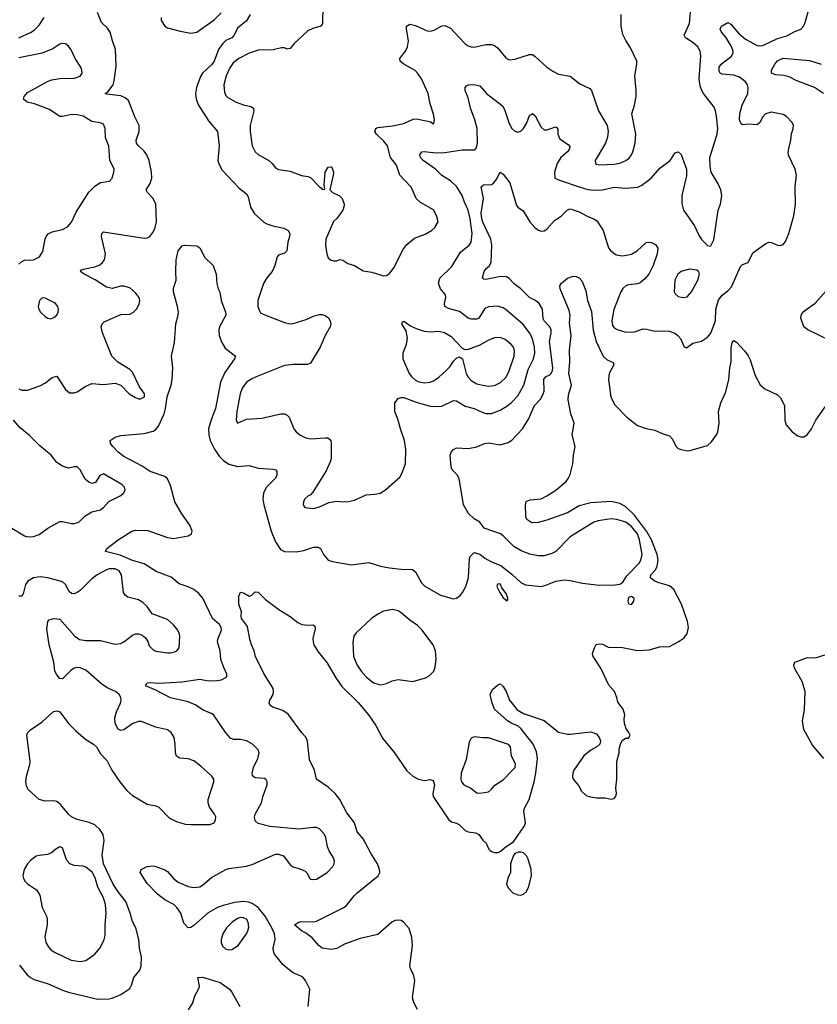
# Model space of a CAD drawing. Header units: inches. Extents: x 1649636 to 1815363, y 506543 to 641975.
# Tile 25 of 256: x 1700996 to 1706463, y 522526 to 529275. Entities that reach past the tile are written whole.
import ezdxf

# ---------------------------------------------------------------- set-up
doc = ezdxf.new("R2010")
doc.units = ezdxf.units.IN
doc.header["$MEASUREMENT"] = 0
doc.layers.add('B7502', color=7, linetype='Continuous')

msp = doc.modelspace()

# ---------------------------------------------------------------- linework, layer by layer
at = {"layer": 'B7502', "color": 5}
for points, elevation in [([(1703074.9, 529370), (1703070.4, 529250), (1703060.7, 529230), (1703004.4, 529215.6), (1702970, 529199.5), (1702874.9, 529110), (1702850, 529077.2), (1702830, 529074.5), (1702810, 529081.6), (1702790, 529082.4), (1702732.3, 529067.7), (1702630, 529065.4), (1702570, 529046.2), (1702497.3, 529010), (1702460.3, 528979.7), (1702435.7, 528944.3), (1702411, 528890), (1702395.6, 528830), (1702399.5, 528779.5), (1702410, 528754.9), (1702422.2, 528742.2), (1702479.3, 528710), (1702530, 528692.7), (1702581.4, 528681.4), (1702598, 528670), (1702601.2, 528650), (1702575, 528550), (1702575.2, 528510), (1702589, 528410), (1702610.2, 528370.2), (1702630.2, 528350.2), (1702702.6, 528310), (1702726.3, 528290), (1702750, 528260.3), (1702769.3, 528249.3), (1702850, 528237.4), (1702928.1, 528208.1), (1702970, 528200.9), (1702990, 528192.9), (1703050, 528130.4), (1703063.1, 528123.1), (1703070, 528111), (1703087.3, 528112.7), (1703083.3, 528143.3), (1703090, 528231), (1703110, 528264), (1703130, 528266.8), (1703137.6, 528257.6), (1703146.4, 528230), (1703144.4, 528210), (1703122, 528110), (1703141, 528090), (1703188.5, 528068.5), (1703207.3, 528050), (1703219.5, 528010), (1703218, 527990), (1703210.3, 527970), (1703170, 527912), (1703147.3, 527892.7), (1703094.4, 527770), (1703092.5, 527727.5), (1703100.3, 527670), (1703110, 527643.8), (1703125.5, 527630), (1703150, 527622), (1703170, 527622.8), (1703190, 527631), (1703210, 527627.3), (1703244.4, 527604.4), (1703290.8, 527590), (1703350, 527554.9), (1703410, 527544.9), (1703490, 527520.5), (1703510, 527523), (1703530, 527535.5), (1703562.2, 527577.8), (1703622.2, 527697.8), (1703650, 527734), (1703703, 527777), (1703775.9, 527804.1), (1703819.5, 527830), (1703840.7, 527850), (1703863.7, 527890), (1703853.9, 527933.9), (1703833.1, 527973.1), (1703742.4, 528022.4), (1703712.6, 528050), (1703688.9, 528110), (1703676.1, 528130), (1703602.4, 528210), (1703578.6, 528278.6), (1703538.7, 528330), (1703517.6, 528410), (1703490, 528445.7), (1703442.3, 528490), (1703431.1, 528510), (1703436.2, 528530), (1703450, 528536.5), (1703552.1, 528547.9), (1703630, 528562.9), (1703694, 528594), (1703715.3, 528595.3), (1703782.4, 528582.4), (1703814.8, 528574.8), (1703830, 528562), (1703835.3, 528564.7), (1703839, 528590), (1703832.9, 528627.1), (1703810, 528698), (1703796.9, 528770), (1703749.6, 528870), (1703726.1, 528906.1), (1703706.1, 528926.1), (1703629.3, 528970), (1703604.5, 528990), (1703602.4, 529010), (1703639.6, 529060.4), (1703654.2, 529090), (1703660.7, 529130), (1703647.7, 529210), (1703648.3, 529230), (1703670, 529244.4), (1703710, 529236.1), (1703790, 529198), (1703810, 529196.9), (1703835.9, 529204.1), (1703890, 529234), (1703910, 529235.8), (1703950, 529217.6), (1704010.4, 529150), (1704050, 529110.5), (1704070, 529097.1), (1704090, 529088.4), (1704110, 529088.2), (1704190, 529105.3), (1704230, 529104.7), (1704250, 529097.6), (1704270, 529083.6), (1704330, 529010.6), (1704350, 529000.5), (1704390, 529003.8), (1704490, 529035.8), (1704510, 529035.8), (1704530, 529023.1), (1704610, 528950.2), (1704650, 528922.8), (1704690, 528901.1), (1704770, 528888.4), (1704836, 528836), (1704904.4, 528804.4), (1704915.5, 528790), (1704963.6, 528650), (1705022.3, 528550), (1705030.2, 528510.2), (1705025.8, 528470), (1705011.5, 528430), (1704941.1, 528310), (1704942.4, 528290), (1704950, 528284.2), (1704970, 528280.3), (1705070, 528285), (1705110, 528292.8), (1705149.7, 528310), (1705172.8, 528327.2), (1705189.8, 528350), (1705199.3, 528370), (1705214.3, 528430), (1705218.9, 528490), (1705191.6, 528630), (1705211.2, 528690), (1705220.4, 528750), (1705221, 528790), (1705211.3, 528890), (1705225.6, 528970), (1705225.1, 528990), (1705183.3, 529083.3), (1705150, 529133.2), (1705130, 529174), (1705119.8, 529230), (1705117.6, 529310)], 380), ([(1700990, 526743.9), (1701010, 526735.3), (1701050, 526735.3), (1701133.4, 526766.6), (1701173.5, 526786.5), (1701218.3, 526821.7), (1701250, 526830.7), (1701310, 526740.7), (1701338, 526718), (1701370, 526717.1), (1701390, 526724.9), (1701450, 526764.2), (1701490, 526781.1), (1701570, 526774.6), (1701650, 526784.4), (1701690.3, 526770.3), (1701747.3, 526710), (1701790, 526685.5), (1701810, 526676.3), (1701823.2, 526676.8), (1701852, 526690), (1701851.8, 526710), (1701817.6, 526757.6), (1701770, 526859.3), (1701750, 526877), (1701668.5, 526928.4), (1701628.5, 526968.5), (1701564, 527130), (1701555.1, 527170), (1701560.7, 527190), (1701575.8, 527204.2), (1701690, 527254), (1701750, 527257.6), (1701776, 527270), (1701797, 527290), (1701815.6, 527324.4), (1701819.7, 527350), (1701814.3, 527370), (1701790, 527404.2), (1701750, 527437.4), (1701710, 527448.2), (1701690, 527448), (1701630, 527432.6), (1701590, 527441.1), (1701512.5, 527492.5), (1701438.4, 527530), (1701412.7, 527550), (1701420.1, 527559.9), (1701433.6, 527566.4), (1701510, 527582), (1701544.2, 527595.8), (1701563, 527610), (1701577.7, 527630), (1701583.9, 527670), (1701556.9, 527790), (1701558, 527810), (1701570, 527820.5), (1701850, 527777.2), (1701870, 527780.8), (1701887.3, 527790), (1701910, 527818.4), (1701924.5, 527850), (1701933.7, 527890), (1701928.2, 528010), (1701910.7, 528050), (1701871.1, 528090), (1701863.1, 528110), (1701890, 528152.7), (1701900.7, 528190), (1701898.4, 528230), (1701882.7, 528310), (1701867.8, 528350), (1701850, 528373.3), (1701809.7, 528410), (1701796, 528430), (1701793.3, 528450), (1701814, 528510), (1701814, 528550), (1701784.9, 528610), (1701741.4, 528721.4), (1701719.9, 528739.9), (1701690, 528752.4), (1701590, 528765.1), (1701581.2, 528770), (1701600.1, 528779.9), (1701636.5, 528830), (1701644.4, 528855.6), (1701657.5, 528957.5), (1701652.3, 529070), (1701631.3, 529130), (1701616.9, 529190), (1701597.6, 529217.6), (1701555.8, 529255.8), (1701530, 529325.2)], 360), ([(1702973.7, 522510), (1702984.5, 522630), (1702955.1, 522690), (1702934.8, 522714.7), (1702870, 522742), (1702830.7, 522770.7), (1702800, 522800), (1702743, 522870), (1702735.1, 522890), (1702734, 522910), (1702746, 522970), (1702741.6, 523010), (1702724.3, 523050), (1702679, 523130), (1702630, 523188.5), (1702590, 523216.2), (1702565.3, 523225.3), (1702530, 523229.9), (1702470, 523222.9), (1702390, 523203), (1702351.1, 523188.9), (1702287.7, 523152.3), (1702190, 523066.6), (1702170, 523053.2), (1702150, 523049.2), (1702121.2, 523081.2), (1702099.6, 523150), (1702072, 523190), (1702052, 523210), (1701990, 523242.9), (1701941, 523281), (1701870, 523354), (1701821.2, 523430), (1701828.7, 523450), (1701870, 523470.5), (1701910, 523474.9), (1701930, 523470.4), (1701990, 523448.7), (1702010, 523436.5), (1702049.3, 523389.3), (1702082.7, 523362.7), (1702150, 523332.9), (1702190, 523326.7), (1702230, 523332.3), (1702250, 523341.8), (1702310, 523395.8), (1702410, 523450.3), (1702430, 523458), (1702550, 523473.4), (1702590, 523485.3), (1702750, 523556.3), (1702770, 523556.3), (1702803.4, 523543.4), (1702850, 523482.8), (1702870, 523467.3), (1702910, 523457.3), (1702950, 523440.7), (1702965.8, 523425.8), (1702982.8, 523390), (1702990, 523382.8), (1703001.4, 523381.4), (1703030, 523383), (1703104.5, 523430), (1703142.9, 523470), (1703151.8, 523490), (1703153.4, 523506.6), (1703147.3, 523530), (1703117.3, 523577.2), (1703105.1, 523605.1), (1703094.3, 523670), (1703086, 523690), (1703050, 523729.6), (1703030, 523737.6), (1703010, 523738.7), (1702910, 523727.3), (1702710, 523745.1), (1702630, 523764.4), (1702610, 523783.7), (1702604.8, 523810), (1702609.8, 523830), (1702653.7, 523906.3), (1702664.9, 523955.1), (1702691.5, 524030), (1702692, 524050), (1702684.8, 524064.8), (1702672.9, 524072.9), (1702610, 524079.6), (1702591.8, 524091.8), (1702589.8, 524110), (1702598.2, 524150), (1702627.3, 524210), (1702637.4, 524250), (1702629.7, 524270), (1702591.2, 524310), (1702550, 524333.1), (1702510, 524340.8), (1702462, 524342), (1702440.9, 524350), (1702410, 524386.6), (1702327.2, 524507.1), (1702310, 524519.3), (1702258.9, 524538.9), (1702199.8, 524579.8), (1702150, 524599), (1702030, 524627.5), (1701930, 524679.2), (1701857.2, 524710), (1701869, 524730), (1701887.2, 524732.8), (1701950, 524727.6), (1702110, 524735.5), (1702230, 524753.8), (1702290, 524744.5), (1702350, 524744.7), (1702379, 524750), (1702416, 524770), (1702416.2, 524790), (1702394.1, 524834.1), (1702375.4, 524890), (1702371.2, 524950), (1702352.4, 525010), (1702353.5, 525030), (1702378.7, 525090), (1702378, 525110), (1702366, 525130), (1702317.4, 525170), (1702251.6, 525310), (1702223, 525343), (1702190, 525369.8), (1702150, 525388.7), (1702090, 525408), (1702035, 525455), (1701932.4, 525492.4), (1701850, 525544.7), (1701770, 525568.2), (1701685.5, 525605.5), (1701584, 525630), (1701592.7, 525650), (1701669.8, 525710.2), (1701764.5, 525770), (1701790, 525777.2), (1701873.9, 525773.8), (1702010, 525725.7), (1702050, 525719.1), (1702150, 525738), (1702174, 525750), (1702177.2, 525770), (1702161.7, 525810), (1702107.6, 525887.6), (1702060.4, 525970), (1702030, 526083), (1702010, 526127.8), (1701990, 526144.7), (1701890, 526178.4), (1701835.3, 526215.3), (1701710, 526280.4), (1701671.5, 526310), (1701634.5, 526350), (1701619.3, 526370), (1701615.3, 526390), (1701650, 526413.4), (1701690, 526426), (1701850, 526438.5), (1701910, 526453.8), (1701930, 526467.2), (1701946.4, 526490), (1701985.8, 526574.2), (1701996.3, 526610), (1702007.5, 526690), (1702034.2, 526770), (1702041.6, 526810), (1702045.8, 526890), (1702036.2, 526970), (1702057.1, 527062.9), (1702065.4, 527190), (1702083, 527250), (1702084.2, 527270), (1702076.9, 527310), (1702049.3, 527410.7), (1702050, 527434), (1702069.1, 527490.9), (1702066, 527550), (1702069.4, 527629.4), (1702081.2, 527690), (1702110, 527724.7), (1702126, 527730), (1702210, 527724.7), (1702230, 527712), (1702265.4, 527645.4), (1702321, 527590), (1702342.8, 527530), (1702346.4, 527466.4), (1702356, 527430), (1702367.3, 527407.3), (1702377.3, 527350), (1702406.4, 527270), (1702408.5, 527250), (1702366.3, 527170), (1702360.9, 527150), (1702362.7, 527110), (1702382.3, 527062.3), (1702404.8, 527024.8), (1702474.8, 526970), (1702467.3, 526950), (1702402.5, 526857.5), (1702372.1, 526790), (1702337.2, 526610), (1702307.5, 526532.5), (1702290.8, 526470), (1702291.4, 526430), (1702300.4, 526390), (1702330.5, 526330.5), (1702363.7, 526283.7), (1702393.6, 526253.6), (1702430, 526228.5), (1702490, 526213.2), (1702570, 526219.5), (1702630, 526200.3), (1702734.2, 526194.2), (1702751.3, 526190), (1702759.3, 526179.3), (1702759.3, 526150), (1702746.7, 526130), (1702688.7, 526071.3), (1702675.2, 526050), (1702666.5, 526030), (1702662.7, 525990), (1702669.2, 525950), (1702720.2, 525770), (1702750, 525696.3), (1702783.4, 525643.4), (1702810.2, 525630.3), (1702890, 525628.2), (1702943.1, 525636.9), (1703010, 525658.9), (1703039, 525659), (1703058.8, 525650), (1703077.3, 525610), (1703110, 525570.7), (1703141.1, 525561.1), (1703270, 525539.6), (1703390, 525554), (1703470, 525528.5), (1703530, 525518.4), (1703610, 525508), (1703687.5, 525507.5), (1703710, 525490.8), (1703750, 525414.8), (1703771.9, 525391.9), (1703881, 525330), (1703970, 525306), (1703990, 525310.4), (1704017, 525330), (1704032.1, 525347.9), (1704053, 525390), (1704071.9, 525451.9), (1704079, 525581), (1704084.7, 525595.3), (1704110, 525622), (1704150, 525611.3), (1704184.5, 525584.5), (1704230, 525558), (1704293.7, 525533.7), (1704370, 525474), (1704430, 525417.1), (1704462, 525402), (1704570, 525390.4), (1704601.7, 525398.3), (1704670, 525426), (1704730, 525434.9), (1704770, 525432.2), (1704853.9, 525413.9), (1704950, 525400.8), (1705060.8, 525399.2), (1705110, 525405.5), (1705130, 525420.5), (1705157.9, 525462.1), (1705242.8, 525550), (1705252.9, 525570), (1705261.7, 525610), (1705245.4, 525710), (1705230.3, 525750), (1705190, 525801.6), (1705150, 525830.4), (1705090, 525848.6), (1705050, 525854.1), (1704960.8, 525839.2), (1704930.5, 525830), (1704768.2, 525730), (1704670, 525629.7), (1704643.4, 525616.6), (1704590, 525601.1), (1704550, 525600.4), (1704492.1, 525612.1), (1704434, 525634), (1704383.8, 525663.8), (1704310, 525738.4), (1704292.7, 525750), (1704179, 525790), (1704149.3, 525830), (1704110, 525853.6), (1704071.6, 525890), (1704038.7, 525950), (1704007.8, 526130), (1703995.6, 526155.6), (1703960.7, 526190), (1703953.3, 526210), (1703947, 526290), (1703952.7, 526310), (1703969.2, 526330), (1703990, 526340.5), (1704070, 526335.6), (1704130, 526347.3), (1704181.2, 526370), (1704210, 526375.3), (1704290, 526360.3), (1704343.5, 526376.5), (1704370, 526392.7), (1704441.7, 526470), (1704483.6, 526536.4), (1704525, 526630), (1704565, 526675), (1704580.4, 526699.6), (1704591, 526730), (1704587.9, 526812.1), (1704605.1, 526830), (1704630, 526840.2), (1704639.3, 526850), (1704647.5, 526870), (1704649.2, 526890), (1704626.7, 527070), (1704639.4, 527130), (1704639.4, 527150), (1704628.9, 527170), (1704590.8, 527210), (1704584.2, 527224.2), (1704579.8, 527290), (1704557.1, 527330), (1704531.1, 527350), (1704490, 527371.7), (1704430.6, 527430), (1704384.8, 527464.8), (1704350, 527502.2), (1704332.5, 527512.5), (1704294.9, 527514.9), (1704190, 527494.7), (1704177, 527497), (1704168.3, 527508.3), (1704180.4, 527550), (1704194, 527570), (1704213.5, 527586.5), (1704228.1, 527611.9), (1704232, 527730), (1704224.6, 527770), (1704170, 527887.7), (1704164.3, 527910), (1704160.1, 527950), (1704175.3, 528050), (1704159.5, 528130), (1704175.9, 528144.1), (1704230, 528146), (1704244.5, 528155.5), (1704262.6, 528177.4), (1704290, 528230.8), (1704310, 528217.3), (1704356, 528156), (1704402.4, 528002.4), (1704410.3, 527990.3), (1704446.1, 527966.1), (1704491.7, 527890), (1704526, 527850), (1704552.1, 527832.1), (1704570, 527826.7), (1704590, 527828), (1704610, 527838.5), (1704661.1, 527898.9), (1704708.7, 527931.3), (1704750, 527971.6), (1704770, 527979.1), (1704830, 527957.2), (1704890, 527925.5), (1704930.8, 527910), (1704953.4, 527893.4), (1704995.8, 527830), (1705032.1, 527712.1), (1705047.3, 527690), (1705084.1, 527664.1), (1705130, 527657.8), (1705190, 527668.9), (1705228.9, 527691.1), (1705290, 527747.7), (1705310, 527751.3), (1705327.5, 527747.5), (1705353.7, 527733.7), (1705370.4, 527710.4), (1705365.7, 527670), (1705337.6, 527590), (1705307.3, 527530), (1705281, 527499), (1705250, 527472.4), (1705230, 527464.2), (1705170, 527457.5), (1705150.4, 527450), (1705130, 527432.1), (1705115.9, 527410), (1705067.8, 527287.8), (1705054, 527210), (1705059.2, 527179.2), (1705070, 527163.8), (1705091.4, 527151.4), (1705150, 527133.1), (1705210, 527136.5), (1705270, 527155.5), (1705293.9, 527153.9), (1705350, 527139.6), (1705410, 527143.6), (1705450, 527140.3), (1705485.8, 527125.8), (1705508, 527110), (1705525.5, 527090), (1705550, 527032), (1705566.4, 527026.4), (1705610, 527057.3), (1705670, 527072.7), (1705710, 527099.3), (1705733.1, 527126.9), (1705764.7, 527210), (1705767.9, 527290), (1705786.1, 527353.9), (1705810, 527386.7), (1705850, 527416.9), (1705874.9, 527445.1), (1705936.6, 527583.4), (1705950, 527596.3), (1705990, 527611), (1706021.7, 527678.3), (1706110, 527742), (1706130, 527750.7), (1706150, 527748), (1706190, 527730.7), (1706210, 527727.3), (1706230, 527734.8), (1706245.8, 527754.2), (1706267.8, 527810), (1706302.4, 527930), (1706313.3, 528010), (1706311.6, 528130), (1706321.6, 528210), (1706311.3, 528250), (1706266.2, 528346.2), (1706264.4, 528364.4), (1706267, 528393), (1706282.6, 528450), (1706287, 528493), (1706297.6, 528530), (1706299.5, 528550), (1706291.6, 528571.6), (1706251.5, 528611.5), (1706230, 528624.5), (1706150, 528641.3), (1706108.2, 528630), (1706090.2, 528609.7), (1706069, 528571), (1706050, 528555.6), (1705990, 528559.7), (1705950, 528554.5), (1705941.7, 528561.7), (1705929.8, 528589.8), (1705932.1, 528632.1), (1705949.1, 528690), (1705986.6, 528770), (1705989.8, 528810), (1705984.1, 528830), (1705970.8, 528850), (1705930, 528881.7), (1705890, 528894.3), (1705810, 528902.9), (1705798.3, 528910), (1705790, 528922.9), (1705789.9, 528950), (1705803.7, 528970), (1705875.1, 529024.9), (1705887.1, 529050), (1705884, 529070), (1705864.1, 529110), (1705836.3, 529156.3), (1705806.9, 529190), (1705797.4, 529210), (1705806.3, 529230), (1705850, 529256), (1705870, 529245.7), (1705922.4, 529182.4), (1705970, 529143), (1706050, 529097.8), (1706070, 529095.2), (1706090, 529099.2), (1706190, 529145.5), (1706254.3, 529165.7), (1706310, 529195.5), (1706350, 529210.3), (1706368.2, 529230), (1706377.3, 529250), (1706400.4, 529330)], 340), ([(1701965.5, 529290), (1701965.5, 529270), (1701991.3, 529230), (1702010, 529218.8), (1702096.7, 529196.7), (1702170, 529183.6), (1702210, 529189.1), (1702330, 529274.6), (1702377.2, 529322.8)], 360), ([(1702575.5, 529310), (1702551.4, 529268.6), (1702490, 529216.2), (1702466, 529170), (1702450.3, 529150), (1702410, 529131.9), (1702388, 529112), (1702358.6, 529070), (1702328.6, 528990), (1702310, 528965.5), (1702248.4, 528910), (1702234.6, 528885.4), (1702207.8, 528810), (1702200.6, 528770), (1702205.2, 528730), (1702220.9, 528690), (1702290, 528581.1), (1702352.2, 528510), (1702363.6, 528410), (1702355.2, 528310), (1702362.5, 528282.5), (1702383.1, 528243.1), (1702501.3, 528121.3), (1702550, 528082), (1702561.7, 528061.7), (1702578.9, 527990), (1702602, 527950), (1702620.4, 527930), (1702668.5, 527888.5), (1702690, 527875.6), (1702730, 527862), (1702807.2, 527847.2), (1702837.3, 527830), (1702848, 527810), (1702846.4, 527790), (1702833.7, 527750), (1702827.3, 527690), (1702810, 527675.1), (1702770, 527660.9), (1702760.5, 527650), (1702744.9, 527590), (1702727.4, 527550), (1702690, 527505.1), (1702668.1, 527468.1), (1702628.9, 527350), (1702627.4, 527310), (1702639, 527279), (1702647.1, 527267.1), (1702670, 527253.7), (1702810, 527199.6), (1702850, 527191.6), (1702870, 527192.8), (1702959.5, 527220.5), (1703015.2, 527244.8), (1703050, 527254), (1703070, 527254), (1703090, 527248), (1703111.8, 527231.8), (1703124.9, 527210), (1703127.7, 527190), (1703123, 527170), (1703090.3, 527109.7), (1703056.5, 527030), (1702990, 526921.6), (1702968.9, 526911.1), (1702870, 526912.8), (1702810, 526903.9), (1702627.3, 526832.7), (1702586.1, 526813.9), (1702550, 526790.9), (1702521.8, 526750), (1702506.8, 526710), (1702484.9, 526590), (1702479.3, 526530), (1702490, 526510.8), (1702550, 526536.1), (1702656.6, 526543.4), (1702786.3, 526573.7), (1702810, 526573.4), (1702830, 526564.4), (1702842, 526550), (1702875.2, 526470), (1702890.3, 526450), (1702917, 526430), (1702957.1, 526410), (1702990, 526401.5), (1703088.8, 526408.8), (1703108.3, 526408.3), (1703119.9, 526399.9), (1703128.3, 526388.3), (1703130.3, 526370.4), (1703131.8, 526271.8), (1703127.2, 526250), (1703096.1, 526183.9), (1703004.2, 526035.8), (1702990, 526019.3), (1702970.6, 526009.4), (1702951, 525990), (1702941, 525970), (1702938, 525950), (1702951.1, 525931.1), (1703010, 525924.9), (1703050, 525936.5), (1703114, 525966), (1703170, 525974), (1703210, 525970.3), (1703250, 525973.4), (1703290, 525982.6), (1703370, 526018), (1703430, 526022), (1703469.7, 526030.3), (1703505.4, 526054.6), (1703600.5, 526139.5), (1703615.6, 526164.4), (1703640.4, 526230), (1703642.3, 526330), (1703633.6, 526390), (1703606.3, 526470), (1703591.1, 526531.1), (1703567, 526590), (1703568.3, 526650), (1703590, 526678), (1703610, 526686.4), (1703630, 526685.7), (1703712.7, 526652.7), (1703810, 526627.2), (1703850, 526622.8), (1703890, 526626), (1703970, 526664), (1703990, 526662.8), (1704050, 526626.2), (1704110, 526609.2), (1704170, 526582), (1704190, 526575.5), (1704230, 526575.9), (1704290, 526599.7), (1704334.7, 526625.3), (1704370, 526654.2), (1704410, 526697.6), (1704452.6, 526770), (1704481.7, 526878.3), (1704518.4, 526950), (1704526.1, 526990), (1704524.2, 527030), (1704509.9, 527089.9), (1704490.5, 527130), (1704447, 527187), (1704330, 527287.4), (1704310, 527301), (1704271.8, 527311.8), (1704210, 527307.1), (1704185.3, 527294.7), (1704142.4, 527230), (1704130, 527222.2), (1704090, 527221.8), (1704069.7, 527230), (1704010, 527274.8), (1703934.8, 527294.8), (1703909.8, 527309.8), (1703908.7, 527330), (1703917.8, 527370), (1703913.8, 527390), (1703880.3, 527430), (1703865.6, 527470), (1703876.6, 527503.4), (1703957.3, 527582.7), (1704018.1, 527681.9), (1704077.4, 527730), (1704089.8, 527750), (1704098.1, 527810), (1704084.7, 527910), (1704070, 527969.7), (1704043.9, 528023.9), (1704028.7, 528070), (1703992.6, 528130), (1703950, 528171.2), (1703888.4, 528208.4), (1703846.4, 528250), (1703760.5, 528310), (1703744.4, 528330), (1703739.7, 528350), (1703751.3, 528368.7), (1703768, 528372), (1703850, 528363.7), (1703910, 528365), (1704030, 528383.5), (1704110, 528383.7), (1704124.4, 528395.6), (1704134.2, 528430), (1704131.5, 528530), (1704116.1, 528590), (1704086.2, 528670), (1704070, 528739), (1704049.7, 528790), (1704049.6, 528810), (1704058.7, 528821.3), (1704072.3, 528827.8), (1704108.9, 528831.1), (1704150, 528821.7), (1704196.5, 528770), (1704304.6, 528684.6), (1704319.6, 528659.6), (1704350, 528563), (1704370, 528530.4), (1704390, 528512.4), (1704410, 528504.9), (1704430, 528512.2), (1704450, 528530.4), (1704472.2, 528567.8), (1704490, 528619.1), (1704510, 528632.4), (1704530, 528617.1), (1704570, 528539.3), (1704590, 528521.1), (1704610, 528520.9), (1704670, 528540.4), (1704676.7, 528536.7), (1704684.9, 528524.9), (1704685.5, 528490), (1704698, 528458), (1704756.9, 528416.9), (1704766, 528406), (1704765.3, 528390), (1704750.3, 528370), (1704706.3, 528330), (1704679.6, 528290), (1704661.6, 528230), (1704664.7, 528190), (1704695.3, 528175.3), (1704831, 528129), (1704890, 528112), (1704932.5, 528107.5), (1704990, 528109.3), (1705070, 528127.8), (1705150, 528119.7), (1705233.3, 528126.7), (1705259.7, 528140.3), (1705323.5, 528190), (1705383.3, 528256.7), (1705454.5, 528310), (1705490, 528362.8), (1705510, 528370.6), (1705530, 528350.8), (1705566, 528250), (1705565.5, 528205.5), (1705535.5, 528070), (1705534.7, 528014.7), (1705546.5, 527970), (1705622.1, 527862.1), (1705650, 527798), (1705670, 527768.2), (1705710, 527726.8), (1705730, 527722.8), (1705733.6, 527726.4), (1705752.8, 527767.2), (1705784.2, 527970), (1705798.7, 528010), (1705809.4, 528069.4), (1705800.9, 528110), (1705783.6, 528150), (1705734.5, 528230), (1705727.8, 528270), (1705727.3, 528330), (1705777.3, 528490), (1705780.2, 528530), (1705773, 528613), (1705766.4, 528650), (1705755.9, 528675.9), (1705683.5, 528770), (1705671.1, 528791.1), (1705661.3, 528821.3), (1705654.3, 528870), (1705665.7, 529025.7), (1705660.7, 529060.7), (1705643.1, 529090), (1705610, 529118.2), (1705559.7, 529150), (1705549.8, 529170), (1705587.1, 529250), (1705593.7, 529330)], 360), ([(1700990, 529151.1), (1701070, 529187.2), (1701095.8, 529204.2), (1701130, 529238.9), (1701163.1, 529290)], 380), ([(1700990, 527600.3), (1701010, 527618.3), (1701030, 527626.5), (1701090, 527629.1), (1701131.2, 527650), (1701154.7, 527685.3), (1701169.8, 527770.2), (1701177.3, 527790), (1701190, 527807), (1701219.2, 527820.8), (1701290, 527837.6), (1701323.9, 527856.1), (1701350, 527888.4), (1701383.2, 527956.8), (1701470, 528093.6), (1701510, 528133.6), (1701550, 528159), (1701612.3, 528167.7), (1701629.6, 528190), (1701642, 528230), (1701642.7, 528250), (1701612.9, 528312.9), (1701607.6, 528407.6), (1701584.7, 528464.7), (1701581.1, 528530), (1701570, 528559.3), (1701548.1, 528568.1), (1701490, 528578), (1701430, 528613.5), (1701390, 528624.2), (1701350, 528625.2), (1701290, 528610.8), (1701270, 528612.4), (1701200.3, 528660.3), (1701098.1, 528698.1), (1701047.8, 528710), (1701022.6, 528730), (1701026, 528750), (1701050, 528775.3), (1701190, 528853.6), (1701216.9, 528863.1), (1701270, 528872.3), (1701370, 528874.9), (1701410, 528888.5), (1701424.5, 528910), (1701422.9, 528930), (1701414, 528950), (1701375.6, 529010), (1701348, 529068), (1701330, 529093.2), (1701309.6, 529109.6), (1701290, 529113.3), (1701270, 529107.6), (1701223.7, 529076.3), (1701150, 529045.7), (1700990, 529015.1)], 380), ([(1706505.1, 528770), (1706443.1, 528810), (1706318.3, 528858.3), (1706270, 528883.1), (1706232.9, 528892.9), (1706176.4, 528896.4), (1706149.3, 528910), (1706149.6, 528930), (1706171.1, 528970), (1706190, 528992.6), (1706229.2, 529010.8), (1706410, 528996.2), (1706490.6, 528970)], 320), ([(1703723.6, 522490), (1703698, 522538), (1703688, 522570), (1703703.6, 522690), (1703696.2, 522730), (1703675.1, 522770), (1703669.7, 522790), (1703687.4, 522930), (1703684.1, 522984.1), (1703665.5, 523045.5), (1703627, 523090), (1703610, 523099.7), (1703590, 523103.1), (1703570, 523100.4), (1703546, 523090), (1703450, 523003.9), (1703330, 522978), (1703222.6, 522937.4), (1703170, 522909.3), (1703130, 522900.7), (1703069.6, 522910), (1703046, 522930), (1703001.8, 522981.8), (1702955.3, 523015.3), (1702927, 523030), (1702879, 523070), (1702908.7, 523090), (1702926.2, 523093.8), (1703010, 523090.3), (1703030, 523096.5), (1703213.5, 523186.5), (1703236.2, 523203.8), (1703288.3, 523270), (1703309.7, 523290), (1703453.7, 523406.3), (1703464.4, 523430), (1703463.1, 523450), (1703449, 523490), (1703402.8, 523562.8), (1703350, 523659.7), (1703308.6, 523708.6), (1703289.8, 523770), (1703238.9, 523838.9), (1703190, 523929.8), (1703158.2, 523970), (1703110, 524014.3), (1703029.7, 524069.6), (1703017.4, 524130), (1702981.5, 524201.5), (1702969.7, 524330), (1702957.8, 524357.8), (1702930, 524388), (1702835.8, 524515.8), (1702799.3, 524539.3), (1702730, 524563.6), (1702713.8, 524573.8), (1702706, 524590), (1702709.4, 524610), (1702733.5, 524650), (1702736.4, 524670), (1702733.1, 524690), (1702670, 524793.3), (1702612.3, 524910), (1702603.1, 524950), (1702584.2, 524990), (1702572.8, 525030), (1702556.9, 525116.9), (1702516, 525170), (1702513.2, 525190), (1702516.5, 525216.5), (1702497.2, 525270), (1702497.2, 525322.8), (1702510, 525351), (1702530, 525346), (1702570, 525324), (1702588, 525330), (1702610, 525354), (1702630, 525351.3), (1702681.7, 525301.7), (1702773.2, 525233.2), (1702850, 525185.5), (1702902.3, 525142.3), (1702930.4, 525130.4), (1702970, 525125.5), (1703006.8, 525126.8), (1703019.1, 525119.1), (1703022, 525102), (1703005.2, 525034.7), (1703006.7, 525010), (1703013.2, 524990), (1703041.2, 524941.2), (1703100.2, 524870), (1703163.5, 524763.5), (1703205.1, 524705.1), (1703315.5, 524595.5), (1703387.6, 524510), (1703437.3, 524437.3), (1703482.4, 524350), (1703564.5, 524250), (1703650, 524126.4), (1703690.2, 524090.2), (1703730, 524068.9), (1703770, 524061.1), (1703810, 524066), (1703830, 524060.7), (1703840.3, 524030), (1703827.7, 523970), (1703830.6, 523950.6), (1703937.4, 523790), (1703956, 523776), (1703990, 523767.2), (1704010, 523756.1), (1704050, 523718.5), (1704070, 523707.6), (1704120.4, 523700.4), (1704142.8, 523690), (1704170.4, 523650.4), (1704194, 523630), (1704212.7, 523590), (1704221.1, 523581.1), (1704230, 523572.7), (1704250, 523565.7), (1704274.5, 523565.5), (1704290, 523573), (1704330, 523608), (1704381.2, 523638.8), (1704455.1, 523750), (1704462, 523770), (1704450.7, 523850), (1704455.9, 523870), (1704487.3, 523930), (1704523.4, 524050), (1704534.5, 524110), (1704544.7, 524210), (1704537.4, 524257.4), (1704514.5, 524310), (1704434.1, 524414.1), (1704410, 524435.5), (1704370, 524450.8), (1704338.9, 524470), (1704249.7, 524550), (1704234.7, 524590), (1704221.2, 524650), (1704236.4, 524683.6), (1704270, 524714), (1704290, 524722), (1704310, 524704.7), (1704330, 524671), (1704352.7, 524610), (1704405.1, 524545.1), (1704450, 524518.5), (1704590.9, 524470.9), (1704690, 524390.6), (1704750, 524377.3), (1704770, 524377.3), (1704910, 524394.8), (1704950, 524381), (1704971, 524350), (1704978, 524330), (1704972, 524310), (1704951.3, 524290), (1704910, 524267), (1704863.1, 524230), (1704795.3, 524130), (1704787.2, 524110), (1704785.8, 524085.8), (1704790.5, 524070), (1704826.3, 524026.3), (1704846.1, 523986.1), (1704878, 523958), (1704908.1, 523948.1), (1704950, 523942), (1705010, 523941.1), (1705050, 523933.1), (1705070, 523935.8), (1705082, 523950), (1705085.7, 523970), (1705082, 524010), (1705089.6, 524070), (1705089.3, 524190), (1705105.2, 524250), (1705104.7, 524275.3), (1705114, 524310), (1705126.3, 524333.7), (1705149.3, 524350.7), (1705170, 524351.3), (1705179.3, 524370), (1705171.3, 524390), (1705154, 524414), (1705140.7, 524450), (1705138.9, 524481.1), (1705143.7, 524510), (1705132, 524550), (1705096.9, 524596.9), (1705089.4, 524630), (1705072, 524670), (1705034.3, 524714.3), (1704978.4, 524830), (1704926, 524910), (1704922.9, 524930), (1704937, 524970), (1704948.3, 524991.7), (1704970, 524997.1), (1704990, 524994), (1705030, 524975.3), (1705127.6, 524972.4), (1705230, 524952.2), (1705310, 524956.4), (1705383.3, 524976.7), (1705450, 524979.5), (1705510, 525010.3), (1705550, 525037.1), (1705572.1, 525067.9), (1705580.4, 525110), (1705574.5, 525150), (1705532.8, 525270), (1705479.3, 525370), (1705450, 525395.5), (1705370, 525417), (1705344, 525430), (1705319.1, 525450), (1705323.1, 525470), (1705354.7, 525505.3), (1705365.8, 525530), (1705372.1, 525570), (1705364.4, 525610), (1705326.7, 525710), (1705293.3, 525770), (1705210, 525879.4), (1705150, 525936.1), (1705110, 525958.5), (1705050, 525973.4), (1704910, 525962.5), (1704830, 525943), (1704750, 525895.8), (1704610, 525845.4), (1704550, 525828.7), (1704507.3, 525827.2), (1704472.7, 525850), (1704466, 525870), (1704462.7, 525950), (1704467, 525973), (1704496, 525984), (1704570, 525990.4), (1704610, 526010.4), (1704670, 526050.4), (1704742, 526110), (1704756.2, 526130), (1704770, 526158), (1704788.5, 526231.6), (1704792.4, 526290), (1704802.7, 526350), (1704783.5, 526430), (1704796.9, 526510), (1704773.8, 526573.8), (1704754.6, 526670), (1704756.9, 526703.1), (1704778.7, 526770), (1704759.8, 526850), (1704766.4, 526930), (1704764.8, 527010), (1704776.5, 527110), (1704765.7, 527194.3), (1704768.8, 527250), (1704762, 527282), (1704700.9, 527430), (1704697.2, 527450), (1704708.7, 527470), (1704750, 527504.7), (1704790, 527518), (1704810, 527516), (1704830, 527506.8), (1704850, 527486), (1704857.1, 527470), (1704877, 527417), (1704888.5, 527350), (1704914.3, 527274.3), (1704926.4, 527146.4), (1704946.7, 527070), (1704995, 526970), (1705023.8, 526943.8), (1705064.9, 526924.9), (1705068.8, 526910), (1705036.6, 526850), (1705032.5, 526810), (1705047.9, 526687.9), (1705074.8, 526634.8), (1705157.7, 526550), (1705230, 526492.9), (1705290, 526472.9), (1705350, 526462.4), (1705399, 526439), (1705450, 526422), (1705470, 526400.7), (1705492.9, 526352.9), (1705510, 526337.1), (1705528.9, 526328.9), (1705570, 526320.4), (1705590, 526321.6), (1705710, 526357.1), (1705738.5, 526381.5), (1705773.3, 526430), (1705780.5, 526450), (1705789.7, 526510), (1705785.3, 526590), (1705802.7, 526650), (1705835.1, 526724.9), (1705857, 526810), (1705863.5, 526890), (1705872.9, 526930), (1705873, 527027), (1705880.4, 527059.6), (1705890, 527076.3), (1705910, 527065.5), (1705965.2, 527005.2), (1705990.2, 526970.2), (1706003.6, 526943.6), (1706036.1, 526836.1), (1706072.5, 526772.5), (1706104.1, 526744.1), (1706190, 526704.9), (1706210, 526684), (1706237.6, 526630), (1706241.1, 526530), (1706250, 526498.8), (1706290, 526450.5), (1706330, 526422.8), (1706350, 526416), (1706370, 526416), (1706393.2, 526430), (1706422.7, 526470), (1706452.7, 526530), (1706517.7, 526622.3)], 320), ([(1706550, 527075.6), (1706399, 527150), (1706370, 527169.2), (1706349.6, 527229.6), (1706352.7, 527250), (1706364, 527270), (1706377.5, 527282.5), (1706447.7, 527332.3), (1706523.5, 527416.5)], 320), ([(1700930, 525797.1), (1701030, 525737.6), (1701050.3, 525730.3), (1701090, 525731.8), (1701130, 525745.7), (1701189.8, 525790.2), (1701270, 525835.3), (1701290, 525836.5), (1701350, 525821.5), (1701370, 525820.9), (1701400.9, 525830), (1701445.8, 525874.2), (1701490, 525902), (1701550, 525916.3), (1701570, 525930.7), (1701606.2, 525973.8), (1701690, 526014.9), (1701707, 526030), (1701719.5, 526050), (1701715.1, 526070), (1701695.1, 526090), (1701570, 526161.6), (1701544.4, 526150), (1701516.1, 526103.9), (1701490, 526097), (1701470, 526105.1), (1701445.6, 526125.6), (1701410, 526189.3), (1701390, 526209.3), (1701370, 526209.5), (1701330, 526200.5), (1701290, 526214.3), (1701250, 526238.9), (1701210.8, 526290), (1701133.4, 526353.4), (1701064.3, 526424.3), (1700998.5, 526478.5), (1700952.4, 526530)], 360), ([(1700995.3, 522795.3), (1701047.8, 522727.8), (1701070, 522708.9), (1701096.1, 522696.1), (1701190, 522666.9), (1701290, 522621.8), (1701330, 522609.1), (1701530, 522562), (1701610, 522564.2), (1701630, 522568.7), (1701690, 522593), (1701750, 522635.5), (1701763.3, 522656.7), (1701778.7, 522710), (1701819, 522761), (1701829.7, 522790), (1701829.8, 522850), (1701818, 522910), (1701812.4, 522970), (1701791.1, 523050), (1701770, 523092.7), (1701754, 523150), (1701722.9, 523230), (1701670, 523297.3), (1701635.8, 523350), (1701571.4, 523490), (1701561, 523550), (1701574, 523650), (1701568, 523690), (1701544.9, 523724.9), (1701510, 523757.4), (1701472.6, 523772.6), (1701390, 523792.9), (1701351.6, 523811.6), (1701329.8, 523830), (1701276.5, 523896.5), (1701250, 523915.8), (1701230, 523921.7), (1701170, 523919.1), (1701130, 523929.7), (1701056.2, 523996.2), (1701042, 524022), (1701038, 524050), (1701042, 524090), (1701066.3, 524170), (1701068.2, 524191.8), (1701045.7, 524370), (1701051.8, 524390), (1701070, 524408.2), (1701150, 524463), (1701227.2, 524532.8), (1701250, 524538.8), (1701270, 524531), (1701330.7, 524450), (1701379.9, 524399.9), (1701450, 524342), (1701501, 524310), (1701522.8, 524290), (1701550, 524242.8), (1701595.8, 524195.8), (1701628.4, 524130), (1701683.1, 524050), (1701730, 523991.7), (1701770, 523956.5), (1701870, 523897), (1701930, 523886.7), (1701950, 523878.4), (1702022, 523802), (1702070, 523778), (1702130, 523761.7), (1702170, 523759.5), (1702302, 523758), (1702328.7, 523770), (1702338, 523790), (1702339.3, 523810), (1702332, 523830), (1702296.5, 523876.5), (1702287.7, 523907.7), (1702288.9, 523930), (1702326.4, 524050), (1702326, 524070), (1702313, 524090), (1702238, 524158), (1702190, 524194.3), (1702150, 524208.4), (1702092.3, 524212.2), (1702070, 524227), (1702063.1, 524250), (1702061.5, 524310), (1702053.9, 524353.9), (1702034.5, 524390), (1702008.3, 524408.3), (1701926.1, 524426.1), (1701830, 524465.1), (1701810, 524464.2), (1701770.8, 524450), (1701710, 524407), (1701690, 524402), (1701670, 524412.7), (1701651.5, 524450), (1701648, 524490), (1701659.7, 524530), (1701686.9, 524590), (1701692.1, 524610), (1701689.7, 524630), (1701676.9, 524650), (1701653.3, 524670), (1701595.7, 524695.7), (1701559.4, 524719.4), (1701450, 524816.1), (1701410, 524832.9), (1701390, 524834.5), (1701370, 524829.7), (1701345.7, 524814.3), (1701290, 524757.2), (1701270, 524759), (1701250, 524784), (1701237, 524810), (1701229.3, 524870.7), (1701198, 524990), (1701182.9, 525097.1), (1701189, 525150), (1701199, 525161), (1701230, 525170.8), (1701270, 525166.8), (1701373.7, 525050), (1701405.9, 525025.9), (1701450, 525018.8), (1701550, 525020.9), (1701650, 524995.8), (1701690, 525000.4), (1701710, 525010.4), (1701770, 525056.3), (1701790, 525064.9), (1701810, 525064.9), (1701836.4, 525056.4), (1701858.4, 525038.4), (1701873.8, 525013.8), (1701884.4, 524984.4), (1701910, 524956), (1701930, 524947.3), (1702010, 524934.9), (1702030, 524934.9), (1702057.7, 524942.3), (1702072.7, 524950), (1702089.5, 524970), (1702092.8, 525050), (1702088.2, 525070), (1702078.9, 525090), (1702050, 525127.3), (1702010, 525164.2), (1701903.3, 525203.3), (1701870, 525252.7), (1701839.5, 525279.5), (1701810, 525298), (1701737.4, 525317.4), (1701718.7, 525330), (1701708, 525350), (1701694.2, 525470), (1701676.9, 525496.9), (1701650, 525511.3), (1701610, 525510.6), (1701590, 525504.2), (1701527.6, 525470), (1701490, 525442.4), (1701410, 525363.5), (1701390, 525347.8), (1701370, 525340.7), (1701350, 525342.7), (1701335.6, 525355.6), (1701310, 525404), (1701290, 525420.9), (1701189.1, 525449.1), (1701135.4, 525455.4), (1701090, 525449), (1701052.8, 525427.2), (1701036.3, 525403.7), (1701020.7, 525339.3), (1701010, 525323.7), (1700990, 525323.6)], 360), ([(1706507.4, 524210), (1706430, 524301.6), (1706370.8, 524410), (1706361.7, 524470), (1706374.5, 524545.5), (1706378.8, 524670), (1706358.7, 524738.7), (1706307, 524830), (1706302.7, 524850), (1706310, 524872), (1706396.4, 524903.6), (1706450, 524901), (1706530, 524926)], 280), ([(1702152.5, 522487.5), (1702183.2, 522536.8), (1702197, 522583), (1702224.7, 522635.3), (1702229, 522650), (1702218, 522710), (1702250, 522713), (1702370, 522674.9), (1702434.4, 522630), (1702450.3, 522610), (1702504.4, 522510)], 340)]:
    msp.add_lwpolyline(points, dxfattribs=dict(at, elevation=elevation))
for points, elevation in [([(1705584.4, 527564.4), (1705530.6, 527550), (1705507.2, 527530), (1705485.7, 527490), (1705481.1, 527410), (1705490, 527395.5), (1705510, 527378.9), (1705530, 527372.8), (1705550, 527370.3), (1705570, 527376.5), (1705601.1, 527410), (1705644.7, 527490), (1705656.2, 527530), (1705649.5, 527549.5), (1705637.6, 527557.6)], 360), ([(1701150, 527369), (1701131, 527350), (1701122.8, 527310), (1701126.8, 527290), (1701138.8, 527270), (1701170, 527240.7), (1701188.8, 527228.8), (1701210, 527225.5), (1701230, 527234), (1701250, 527251), (1701259.5, 527270), (1701262, 527290), (1701258, 527310), (1701241.2, 527330), (1701230, 527336.2), (1701170, 527366)], 380), ([(1703630, 527206), (1703618, 527202), (1703614, 527190), (1703643, 527143), (1703652.1, 527092.1), (1703644, 527050), (1703622.2, 526990), (1703622.2, 526950), (1703665.7, 526850), (1703680.6, 526830), (1703710, 526804), (1703732.2, 526792.2), (1703770, 526785.3), (1703810, 526791.5), (1703837.7, 526802.3), (1703870, 526824), (1703920.3, 526870), (1703943.9, 526896.1), (1703970, 526935.8), (1703990, 526954.4), (1704010, 526964.9), (1704030.3, 526950.4), (1704056.5, 526850), (1704070, 526824.6), (1704090, 526801.3), (1704130, 526779.3), (1704169.4, 526769.4), (1704210, 526764.1), (1704250, 526768.3), (1704292.5, 526787.5), (1704330, 526826), (1704351.9, 526868.1), (1704384.8, 526970), (1704387.9, 527007.9), (1704380.4, 527030), (1704364, 527050), (1704323.3, 527083.3), (1704290, 527098), (1704250, 527095.3), (1704210, 527078.5), (1704150, 527044), (1704070, 527014), (1704050, 527013.3), (1704030, 527022.7), (1703958.1, 527098.1), (1703908.6, 527128.6), (1703870, 527138.2), (1703810, 527132.9), (1703770, 527137.2), (1703715.2, 527155.2), (1703674.8, 527174.8)], 380), ([(1704290, 525408), (1704270, 525406), (1704266.8, 525390), (1704286.8, 525350), (1704310, 525312), (1704323.5, 525303.5), (1704330, 525292), (1704342, 525298), (1704342, 525310), (1704330, 525342), (1704300.2, 525380.2)], 340), ([(1705190, 525321.2), (1705170, 525314), (1705164.9, 525290), (1705170, 525272), (1705190, 525266.8), (1705205.2, 525290), (1705208.7, 525308.7)], 340), ([(1703552.4, 525232.4), (1703490, 525221.1), (1703450, 525200.5), (1703408.2, 525170), (1703300.4, 525070), (1703287.2, 525050), (1703278.7, 525010), (1703284.6, 524910), (1703310, 524850.7), (1703336.4, 524810), (1703370.4, 524770), (1703422, 524730), (1703470, 524716.9), (1703510, 524725.3), (1703550, 524743.6), (1703590, 524753.1), (1703690, 524738.3), (1703776.8, 524763.2), (1703801.7, 524778.3), (1703834.5, 524810), (1703843, 524837), (1703850, 524894), (1703846, 524950), (1703830, 524989.2), (1703752.9, 525092.9), (1703722.3, 525122.3), (1703670, 525158.7), (1703610, 525209.6), (1703590, 525222.4)], 340), ([(1704110, 524359.2), (1704090, 524349.6), (1704076.1, 524323.9), (1704055.9, 524204.1), (1704023, 524110), (1704019.3, 524070), (1704023.6, 524050), (1704041.3, 524030), (1704088.1, 524008.1), (1704130, 523976.1), (1704150, 523973.4), (1704210, 523983.5), (1704230, 524000.3), (1704251.8, 524028.2), (1704310, 524065.5), (1704374.2, 524130), (1704391.6, 524150), (1704395.1, 524175.1), (1704367, 524227), (1704359.2, 524290), (1704346.8, 524306.8), (1704210, 524352.7), (1704170, 524352.2)], 340), ([(1701270, 523605.1), (1701244, 523590), (1701214.9, 523565.1), (1701187, 523553), (1701130, 523546.9), (1701110, 523540.4), (1701070, 523512.4), (1701049, 523490), (1701026.2, 523450), (1701018.6, 523410), (1701022.4, 523390), (1701031.7, 523370), (1701050, 523351.7), (1701111.7, 523311.7), (1701133.2, 523273.2), (1701149.2, 523190), (1701180.2, 523130), (1701185.4, 523110), (1701183.8, 523070), (1701168.2, 522990), (1701174, 522950), (1701190, 522921.3), (1701210, 522899.5), (1701240.2, 522880.2), (1701348.6, 522828.6), (1701410, 522819.2), (1701450, 522827.1), (1701510, 522870.3), (1701546.7, 522913.3), (1701575.6, 522970), (1701581.6, 522998.4), (1701582, 523070), (1701589, 523150), (1701583.2, 523210), (1701570, 523256.3), (1701531.4, 523330), (1701513.9, 523393.9), (1701492.7, 523432.7), (1701450, 523466.5), (1701430, 523472.8), (1701370, 523477.1), (1701340.5, 523490), (1701322.3, 523510), (1701312.1, 523530), (1701290, 523598)], 380), ([(1704430, 523569.6), (1704412.1, 523567.9), (1704390, 523560.9), (1704377.4, 523542.6), (1704360.3, 523490), (1704359.3, 523430), (1704341.3, 523390), (1704333, 523350), (1704343.4, 523323.4), (1704376, 523290), (1704410, 523277.1), (1704430, 523274.9), (1704450, 523281.6), (1704470, 523299.1), (1704486, 523334), (1704503.1, 523410), (1704502.8, 523450), (1704482, 523522), (1704470, 523542.9), (1704450, 523563.6)], 320), ([(1702510, 523120.7), (1702490, 523115), (1702451.7, 523090), (1702412.6, 523050), (1702389.2, 523010), (1702377.7, 522970), (1702376.9, 522950), (1702385.2, 522925.2), (1702410, 522904.2), (1702430, 522900.3), (1702450, 522902.6), (1702493.3, 522930), (1702549.6, 523010), (1702559.1, 523030), (1702566, 523054), (1702562.4, 523090), (1702549.8, 523109.8), (1702530, 523119.4)], 360)]:
    msp.add_lwpolyline(points, close=True, dxfattribs=dict(at, elevation=elevation))

doc.saveas('drawing.dxf')
